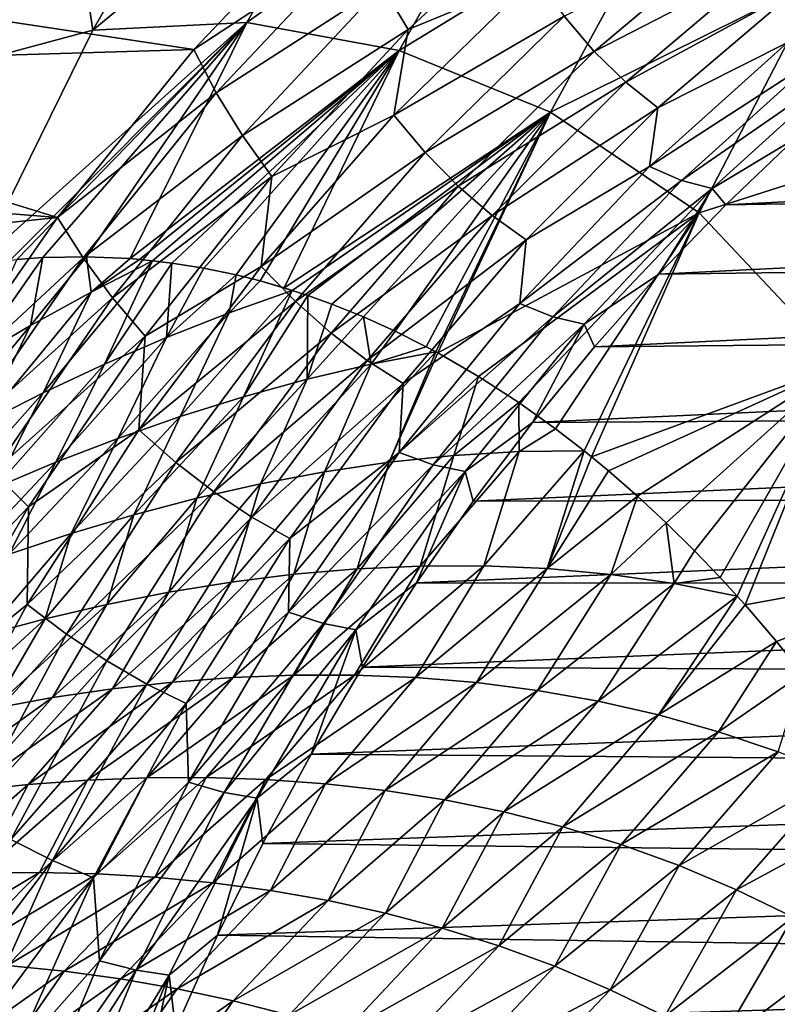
# Model space of a CAD drawing. Header units: metres. Extents: x -13 to 104, y -17 to 17.
# Tile 201 of 235: x 76.32 to 79.4, y 5.12 to 9.13. Entities that reach past the tile are written whole.
import ezdxf

# ---------------------------------------------------------------- set-up
doc = ezdxf.new("R2010")
doc.units = ezdxf.units.M
doc.layers.add('solid_508351', color=7, linetype='CONTINUOUS')

msp = doc.modelspace()

# ---------------------------------------------------------------- linework, layer by layer
at = {"layer": 'solid_508351'}
for points in [[(76.61879, 9.087406, -3.034615), (77.244736, 9.119104, -2.032312), (77.771881, 10.040623, -2.401425)], [(77.143257, 10.003488, -3.401851), (76.61879, 9.087406, -3.034615), (77.771881, 10.040623, -2.401425)], [(77.771881, 10.040623, -2.401425), (77.244736, 9.119104, -2.032312), (78.386536, 9.935801, -1.388727)], [(76.507568, 9.832513, -4.389812), (76.61879, 9.087406, -3.034615), (77.143257, 10.003488, -3.401851)], [(77.244736, 9.119104, -2.032312), (77.863319, 9.005549, -1.022366), (78.386536, 9.935801, -1.388727)], [(78.386536, 9.935801, -1.388727), (77.863319, 9.005549, -1.022366), (78.991661, 9.695615, -0.371906)], [(75.866699, 9.523757, -5.361618), (75.99205, 8.919233, -4.028843), (76.507568, 9.832513, -4.389812)], [(76.507568, 9.832513, -4.389812), (75.99205, 8.919233, -4.028843), (76.61879, 9.087406, -3.034615)], [(77.863319, 9.005549, -1.022366), (78.478859, 8.754088, -0.012842), (78.991661, 9.695615, -0.371906)], [(78.991661, 9.695615, -0.371906), (78.478859, 8.754088, -0.012842), (79.578987, 9.300768, 0.649785)], [(74.774071, 9.350338, -10.577128), (77.625374, 9.637818, -12.573635), (77.028786, 9.009308, -12.155898)], [(77.701668, 9.451229, -12.611012), (77.028786, 9.009308, -12.155898), (77.625374, 9.637818, -12.573635)], [(77.795013, 9.267838, -12.627816), (78.491852, 9.635566, -13.035544), (77.900848, 9.090953, -12.62172)], [(77.900848, 9.090953, -12.62172), (78.491852, 9.635566, -13.035544), (78.418045, 9.305167, -12.873457)], [(78.534241, 9.145325, -12.816175), (79.243462, 9.495264, -13.148383), (78.657364, 9.001328, -12.737992)], [(78.657364, 9.001328, -12.737992), (79.243462, 9.495264, -13.148383), (79.361382, 9.364919, -13.043759)], [(77.119415, 8.832857, -12.203317), (77.028786, 9.009308, -12.155898), (77.701668, 9.451229, -12.611012)], [(77.119415, 8.832857, -12.203317), (77.701668, 9.451229, -12.611012), (77.795013, 9.267838, -12.627816)], [(74.498878, 8.93397, -10.384439), (74.774071, 9.350338, -10.577128), (77.028786, 9.009308, -12.155898)], [(78.657364, 9.001328, -12.737992), (79.361382, 9.364919, -13.043759), (78.7854, 8.876002, -12.640453)], [(78.7854, 8.876002, -12.640453), (79.361382, 9.364919, -13.043759), (79.483604, 9.256345, -12.9227)], [(77.841507, 8.74262, -12.469756), (78.418045, 9.305167, -12.873457), (78.534241, 9.145325, -12.816175)], [(77.900848, 9.090953, -12.62172), (78.418045, 9.305167, -12.873457), (77.841507, 8.74262, -12.469756)], [(78.478859, 8.754088, -0.012842), (79.084099, 8.344253, 0.996309), (79.578987, 9.300768, 0.649785)], [(79.578987, 9.300768, 0.649785), (79.084099, 8.344253, 0.996309), (80.115334, 8.674213, 1.694583)], [(77.119415, 8.832857, -12.203317), (77.795013, 9.267838, -12.627816), (77.226685, 8.659562, -12.229868)], [(77.226685, 8.659562, -12.229868), (77.795013, 9.267838, -12.627816), (77.900848, 9.090953, -12.62172)], [(78.7854, 8.876002, -12.640453), (79.483604, 9.256345, -12.9227), (78.916039, 8.77163, -12.525284)], [(78.916039, 8.77163, -12.525284), (79.483604, 9.256345, -12.9227), (79.442841, 9.037935, -12.671765)], [(77.841507, 8.74262, -12.469756), (78.534241, 9.145325, -12.816175), (77.970039, 8.590564, -12.421116)], [(77.970039, 8.590564, -12.421116), (78.534241, 9.145325, -12.816175), (78.657364, 9.001328, -12.737992)], [(76.147697, 8.135075, -2.705195), (76.281319, 8.15199, -2.48926), (77.244736, 9.119104, -2.032312)], [(76.61879, 9.087406, -3.034615), (76.147697, 8.135075, -2.705195), (77.244736, 9.119104, -2.032312)], [(76.281319, 8.15199, -2.48926), (76.308754, 8.15465, -2.444945), (77.244736, 9.119104, -2.032312)], [(76.308754, 8.15465, -2.444945), (76.415298, 8.162369, -2.272856), (77.244736, 9.119104, -2.032312)], [(76.415298, 8.162369, -2.272856), (76.592651, 8.166071, -1.986584), (77.244736, 9.119104, -2.032312)], [(76.592651, 8.166071, -1.986584), (76.770287, 8.158337, -1.700074), (77.244736, 9.119104, -2.032312)], [(77.244736, 9.119104, -2.032312), (76.770287, 8.158337, -1.700074), (77.863319, 9.005549, -1.022366)], [(75.99205, 8.919233, -4.028843), (76.147697, 8.135075, -2.705195), (76.61879, 9.087406, -3.034615)], [(77.226685, 8.659562, -12.229868), (77.900848, 9.090953, -12.62172), (77.345924, 8.492444, -12.233157)], [(77.345924, 8.492444, -12.233157), (77.900848, 9.090953, -12.62172), (77.841507, 8.74262, -12.469756)], [(78.881638, 8.532652, -12.278804), (79.442841, 9.037935, -12.671765), (79.567917, 8.978729, -12.525191)], [(78.916039, 8.77163, -12.525284), (79.442841, 9.037935, -12.671765), (78.881638, 8.532652, -12.278804)], [(74.498878, 8.93397, -10.384439), (77.028786, 9.009308, -12.155898), (76.474159, 8.325903, -11.767547)], [(77.119415, 8.832857, -12.203317), (76.474159, 8.325903, -11.767547), (77.028786, 9.009308, -12.155898)], [(76.770287, 8.158337, -1.700074), (76.808327, 8.155193, -1.638752), (77.863319, 9.005549, -1.022366)], [(76.808327, 8.155193, -1.638752), (76.861191, 8.149953, -1.553557), (77.863319, 9.005549, -1.022366)], [(76.861191, 8.149953, -1.553557), (76.939339, 8.140346, -1.427646), (77.863319, 9.005549, -1.022366)], [(76.939339, 8.140346, -1.427646), (77.070122, 8.11929, -1.217044), (77.863319, 9.005549, -1.022366)], [(77.070122, 8.11929, -1.217044), (77.200745, 8.092026, -1.006858), (77.863319, 9.005549, -1.022366)], [(77.200745, 8.092026, -1.006858), (77.298294, 8.067569, -0.849999), (77.863319, 9.005549, -1.022366)], [(77.298294, 8.067569, -0.849999), (77.395554, 8.03966, -0.693689), (77.863319, 9.005549, -1.022366)], [(77.863319, 9.005549, -1.022366), (77.395554, 8.03966, -0.693689), (78.478859, 8.754088, -0.012842)], [(77.970039, 8.590564, -12.421116), (78.657364, 9.001328, -12.737992), (78.104271, 8.453595, -12.350713)], [(78.104271, 8.453595, -12.350713), (78.657364, 9.001328, -12.737992), (78.7854, 8.876002, -12.640453)], [(78.881638, 8.532652, -12.278804), (79.567917, 8.978729, -12.525191), (79.01136, 8.475962, -12.135488)], [(79.01136, 8.475962, -12.135488), (79.567917, 8.978729, -12.525191), (79.690079, 8.945752, -12.369004)], [(74.236465, 8.505653, -10.200698), (74.498878, 8.93397, -10.384439), (76.474159, 8.325903, -11.767547)], [(79.01136, 8.475962, -12.135488), (79.690079, 8.945752, -12.369004), (79.136101, 8.444395, -11.981107)], [(79.136101, 8.444395, -11.981107), (79.690079, 8.945752, -12.369004), (79.472374, 8.646464, -11.97185)], [(78.104271, 8.453595, -12.350713), (78.7854, 8.876002, -12.640453), (78.241959, 8.334409, -12.259933)], [(78.241959, 8.334409, -12.259933), (78.7854, 8.876002, -12.640453), (78.916039, 8.77163, -12.525284)], [(76.578247, 8.16117, -11.824388), (76.474159, 8.325903, -11.767547), (77.119415, 8.832857, -12.203317)], [(76.578247, 8.16117, -11.824388), (77.119415, 8.832857, -12.203317), (77.226685, 8.659562, -12.229868)], [(79.191872, 8.377524, -11.775442), (87.547386, 8.806411, 0.685583), (87.261009, 8.510271, 0.886108)], [(79.191872, 8.377524, -11.775442), (79.472374, 8.646464, -11.97185), (87.547386, 8.806411, 0.685583)], [(77.302597, 8.126967, -12.09241), (77.841507, 8.74262, -12.469756), (77.970039, 8.590564, -12.421116)], [(77.345924, 8.492444, -12.233157), (77.841507, 8.74262, -12.469756), (77.302597, 8.126967, -12.09241)], [(77.395554, 8.03966, -0.693689), (77.428894, 8.029284, -0.640128), (78.478859, 8.754088, -0.012842)], [(77.428894, 8.029284, -0.640128), (77.492996, 8.008172, -0.537194), (78.478859, 8.754088, -0.012842)], [(77.492996, 8.008172, -0.537194), (77.590195, 7.973219, -0.381208), (78.478859, 8.754088, -0.012842)], [(77.590195, 7.973219, -0.381208), (77.718971, 7.921382, -0.174726), (78.478859, 8.754088, -0.012842)], [(77.718971, 7.921382, -0.174726), (77.846954, 7.863508, 0.030296), (78.478859, 8.754088, -0.012842)], [(77.846954, 7.863508, 0.030296), (77.974297, 7.799612, 0.234024), (78.478859, 8.754088, -0.012842)], [(77.974297, 7.799612, 0.234024), (78.012589, 7.779144, 0.295238), (78.478859, 8.754088, -0.012842)], [(78.012589, 7.779144, 0.295238), (78.021118, 7.774506, 0.308869), (78.478859, 8.754088, -0.012842)], [(78.478859, 8.754088, -0.012842), (78.021118, 7.774506, 0.308869), (79.084099, 8.344253, 0.996309)], [(78.241959, 8.334409, -12.259933), (78.916039, 8.77163, -12.525284), (78.380615, 8.235167, -12.150379)], [(78.380615, 8.235167, -12.150379), (78.916039, 8.77163, -12.525284), (78.881638, 8.532652, -12.278804)], [(76.578247, 8.16117, -11.824388), (77.226685, 8.659562, -12.229868), (76.698563, 7.999486, -11.860075)], [(76.698563, 7.999486, -11.860075), (77.226685, 8.659562, -12.229868), (77.345924, 8.492444, -12.233157)], [(79.084099, 8.344253, 0.996309), (79.664131, 7.727046, 2.010518), (80.115334, 8.674213, 1.694583)], [(79.136101, 8.444395, -11.981107), (79.472374, 8.646464, -11.97185), (79.191872, 8.377524, -11.775442)], [(77.302597, 8.126967, -12.09241), (77.970039, 8.590564, -12.421116), (77.44278, 7.984058, -12.051924)], [(77.44278, 7.984058, -12.051924), (77.970039, 8.590564, -12.421116), (78.104271, 8.453595, -12.350713)], [(73.986923, 8.065495, -10.025966), (74.236465, 8.505653, -10.200698), (76.474159, 8.325903, -11.767547)], [(78.354362, 7.975557, -11.909601), (78.881638, 8.532652, -12.278804), (79.01136, 8.475962, -12.135488)], [(78.380615, 8.235167, -12.150379), (78.881638, 8.532652, -12.278804), (78.354362, 7.975557, -11.909601)], [(78.920464, 8.095032, -11.585396), (87.261009, 8.510271, 0.886108), (86.98465, 8.200262, 1.079615)], [(78.920464, 8.095032, -11.585396), (79.191872, 8.377524, -11.775442), (87.261009, 8.510271, 0.886108)], [(76.698563, 7.999486, -11.860075), (77.345924, 8.492444, -12.233157), (76.83036, 7.843587, -11.872158)], [(76.83036, 7.843587, -11.872158), (77.345924, 8.492444, -12.233157), (77.302597, 8.126967, -12.09241)], [(77.44278, 7.984058, -12.051924), (78.104271, 8.453595, -12.350713), (77.587494, 7.85534, -11.98886)], [(77.587494, 7.85534, -11.98886), (78.104271, 8.453595, -12.350713), (78.241959, 8.334409, -12.259933)], [(78.354362, 7.975557, -11.909601), (79.01136, 8.475962, -12.135488), (78.48851, 7.921901, -11.769379)], [(78.48851, 7.921901, -11.769379), (79.01136, 8.475962, -12.135488), (79.136101, 8.444395, -11.981107)], [(78.48851, 7.921901, -11.769379), (79.136101, 8.444395, -11.981107), (78.615692, 7.892033, -11.616714)], [(78.615692, 7.892033, -11.616714), (79.136101, 8.444395, -11.981107), (78.920464, 8.095032, -11.585396)], [(79.136101, 8.444395, -11.981107), (79.191872, 8.377524, -11.775442), (78.920464, 8.095032, -11.585396)], [(77.587494, 7.85534, -11.98886), (78.241959, 8.334409, -12.259933), (77.734283, 7.743352, -11.904453)], [(77.734283, 7.743352, -11.904453), (78.241959, 8.334409, -12.259933), (78.380615, 8.235167, -12.150379)], [(78.021118, 7.774506, 0.308869), (78.186546, 7.678673, 0.573053), (79.084099, 8.344253, 0.996309)], [(78.186546, 7.678673, 0.573053), (78.350159, 7.572804, 0.833856), (79.084099, 8.344253, 0.996309)], [(78.350159, 7.572804, 0.833856), (78.499397, 7.466307, 1.071315), (79.084099, 8.344253, 0.996309)], [(78.499397, 7.466307, 1.071315), (78.615837, 7.376353, 1.256319), (79.084099, 8.344253, 0.996309)], [(78.615837, 7.376353, 1.256319), (78.646439, 7.351707, 1.304883), (79.084099, 8.344253, 0.996309)], [(79.084099, 8.344253, 0.996309), (78.646439, 7.351707, 1.304883), (79.664131, 7.727046, 2.010518)], [(73.986923, 8.065495, -10.025966), (76.474159, 8.325903, -11.767547), (75.96489, 7.591767, -11.410951)], [(76.578247, 8.16117, -11.824388), (75.96489, 7.591767, -11.410951), (76.474159, 8.325903, -11.767547)], [(77.734283, 7.743352, -11.904453), (78.380615, 8.235167, -12.150379), (77.880508, 7.650116, -11.800197)], [(77.880508, 7.650116, -11.800197), (78.380615, 8.235167, -12.150379), (78.354362, 7.975557, -11.909601)], [(78.658569, 7.799444, -11.40202), (86.98465, 8.200262, 1.079615), (86.718773, 7.876889, 1.265787)], [(78.658569, 7.799444, -11.40202), (78.920464, 8.095032, -11.585396), (86.98465, 8.200262, 1.079615)], [(76.081429, 7.440222, -11.47651), (75.96489, 7.591767, -11.410951), (76.578247, 8.16117, -11.824388)], [(76.081429, 7.440222, -11.47651), (76.578247, 8.16117, -11.824388), (76.698563, 7.999486, -11.860075)], [(76.121384, 7.743618, -2.27919), (76.415298, 8.162369, -2.272856), (76.308754, 8.15465, -2.444945)], [(76.364563, 7.886077, -2.044569), (76.415298, 8.162369, -2.272856), (76.121384, 7.743618, -2.27919)], [(76.364563, 7.886077, -2.044569), (76.592651, 8.166071, -1.986584), (76.415298, 8.162369, -2.272856)], [(76.611229, 8.021712, -1.802731), (76.592651, 8.166071, -1.986584), (76.364563, 7.886077, -2.044569)], [(76.66555, 7.728397, -1.395535), (76.861191, 8.149953, -1.553557), (76.416664, 7.611856, -1.633791)], [(76.611229, 8.021712, -1.802731), (76.416664, 7.611856, -1.633791), (76.861191, 8.149953, -1.553557)], [(76.611229, 8.021712, -1.802731), (76.770287, 8.158337, -1.700074), (76.592651, 8.166071, -1.986584)], [(76.611229, 8.021712, -1.802731), (76.808327, 8.155193, -1.638752), (76.770287, 8.158337, -1.700074)], [(76.611229, 8.021712, -1.802731), (76.861191, 8.149953, -1.553557), (76.808327, 8.155193, -1.638752)], [(76.66555, 7.728397, -1.395535), (76.939339, 8.140346, -1.427646), (76.861191, 8.149953, -1.553557)], [(76.91748, 7.837348, -1.150502), (76.939339, 8.140346, -1.427646), (76.66555, 7.728397, -1.395535)], [(76.91748, 7.837348, -1.150502), (77.070122, 8.11929, -1.217044), (76.939339, 8.140346, -1.427646)], [(76.804604, 7.461951, -11.743711), (77.302597, 8.126967, -12.09241), (77.44278, 7.984058, -12.051924)], [(76.83036, 7.843587, -11.872158), (77.302597, 8.126967, -12.09241), (76.804604, 7.461951, -11.743711)], [(76.91748, 7.837348, -1.150502), (77.200745, 8.092026, -1.006858), (77.070122, 8.11929, -1.217044)], [(78.615692, 7.892033, -11.616714), (78.920464, 8.095032, -11.585396), (78.658569, 7.799444, -11.40202)], [(77.172302, 7.938191, -0.898628), (77.200745, 8.092026, -1.006858), (76.91748, 7.837348, -1.150502)], [(77.172302, 7.938191, -0.898628), (77.298294, 8.067569, -0.849999), (77.200745, 8.092026, -1.006858)], [(77.172302, 7.938191, -0.898628), (77.428894, 8.029284, -0.640128), (77.298294, 8.067569, -0.849999)], [(77.298294, 8.067569, -0.849999), (77.428894, 8.029284, -0.640128), (77.395554, 8.03966, -0.693689)], [(76.611229, 8.021712, -1.802731), (76.170998, 7.488208, -1.865363), (76.416664, 7.611856, -1.633791)], [(76.611229, 8.021712, -1.802731), (76.364563, 7.886077, -2.044569), (76.170998, 7.488208, -1.865363)], [(77.230545, 7.596387, -0.485973), (77.428894, 8.029284, -0.640128), (76.973892, 7.516035, -0.733898)], [(77.172302, 7.938191, -0.898628), (76.973892, 7.516035, -0.733898), (77.428894, 8.029284, -0.640128)], [(77.230545, 7.596387, -0.485973), (77.492996, 8.008172, -0.537194), (77.428894, 8.029284, -0.640128)], [(76.081429, 7.440222, -11.47651), (76.698563, 7.999486, -11.860075), (76.213814, 7.291557, -11.520648)], [(76.213814, 7.291557, -11.520648), (76.698563, 7.999486, -11.860075), (76.83036, 7.843587, -11.872158)], [(76.804604, 7.461951, -11.743711), (77.44278, 7.984058, -12.051924), (76.955635, 7.329462, -11.710822)], [(76.955635, 7.329462, -11.710822), (77.44278, 7.984058, -12.051924), (77.587494, 7.85534, -11.98886)], [(77.489441, 7.667521, -0.231762), (77.492996, 8.008172, -0.537194), (77.230545, 7.596387, -0.485973)], [(77.489441, 7.667521, -0.231762), (77.590195, 7.973219, -0.381208), (77.492996, 8.008172, -0.537194)], [(77.489441, 7.667521, -0.231762), (77.718971, 7.921382, -0.174726), (77.590195, 7.973219, -0.381208)], [(77.86422, 7.370033, -11.566401), (78.354362, 7.975557, -11.909601), (78.48851, 7.921901, -11.769379)], [(77.880508, 7.650116, -11.800197), (78.354362, 7.975557, -11.909601), (77.86422, 7.370033, -11.566401)], [(77.172302, 7.938191, -0.898628), (76.719727, 7.427092, -0.975528), (76.973892, 7.516035, -0.733898)], [(77.172302, 7.938191, -0.898628), (76.91748, 7.837348, -1.150502), (76.719727, 7.427092, -0.975528)], [(77.750328, 7.72884, 0.028671), (77.718971, 7.921382, -0.174726), (77.489441, 7.667521, -0.231762)], [(77.750328, 7.72884, 0.028671), (77.846954, 7.863508, 0.030296), (77.718971, 7.921382, -0.174726)], [(77.86422, 7.370033, -11.566401), (78.48851, 7.921901, -11.769379), (78.00251, 7.319901, -11.429082)], [(78.00251, 7.319901, -11.429082), (78.48851, 7.921901, -11.769379), (78.615692, 7.892033, -11.616714)], [(78.00251, 7.319901, -11.429082), (78.615692, 7.892033, -11.616714), (78.131996, 7.292001, -11.278025)], [(78.131996, 7.292001, -11.278025), (78.615692, 7.892033, -11.616714), (78.406631, 7.491239, -11.225609)], [(78.615692, 7.892033, -11.616714), (78.658569, 7.799444, -11.40202), (78.406631, 7.491239, -11.225609)], [(76.364563, 7.886077, -2.044569), (75.928703, 7.357896, -2.090352), (76.170998, 7.488208, -1.865363)], [(76.364563, 7.886077, -2.044569), (76.121384, 7.743618, -2.27919), (75.928703, 7.357896, -2.090352)], [(76.955635, 7.329462, -11.710822), (77.587494, 7.85534, -11.98886), (77.110115, 7.21014, -11.654596)], [(77.110115, 7.21014, -11.654596), (77.587494, 7.85534, -11.98886), (77.734283, 7.743352, -11.904453)], [(77.750328, 7.72884, 0.028671), (77.974297, 7.799612, 0.234024), (77.846954, 7.863508, 0.030296)], [(78.406631, 7.491239, -11.225609), (86.718773, 7.876889, 1.265787), (86.463799, 7.540679, 1.444321)], [(78.406631, 7.491239, -11.225609), (78.658569, 7.799444, -11.40202), (86.718773, 7.876889, 1.265787)], [(76.213814, 7.291557, -11.520648), (76.83036, 7.843587, -11.872158), (76.357224, 7.148229, -11.540865)], [(76.357224, 7.148229, -11.540865), (76.83036, 7.843587, -11.872158), (76.804604, 7.461951, -11.743711)], [(76.91748, 7.837348, -1.150502), (76.468277, 7.330178, -1.210926), (76.719727, 7.427092, -0.975528)], [(76.91748, 7.837348, -1.150502), (76.66555, 7.728397, -1.395535), (76.468277, 7.330178, -1.210926)], [(77.823021, 7.329743, 0.456592), (78.012589, 7.779144, 0.295238), (77.56073, 7.291251, 0.200472)], [(77.750328, 7.72884, 0.028671), (77.56073, 7.291251, 0.200472), (78.012589, 7.779144, 0.295238)], [(77.750328, 7.72884, 0.028671), (78.012589, 7.779144, 0.295238), (77.974297, 7.799612, 0.234024)], [(77.823021, 7.329743, 0.456592), (78.021118, 7.774506, 0.308869), (78.012589, 7.779144, 0.295238)], [(77.823021, 7.329743, 0.456592), (78.186546, 7.678673, 0.573053), (78.021118, 7.774506, 0.308869)], [(77.110115, 7.21014, -11.654596), (77.734283, 7.743352, -11.904453), (77.265388, 7.106339, -11.576128)], [(77.265388, 7.106339, -11.576128), (77.734283, 7.743352, -11.904453), (77.880508, 7.650116, -11.800197)], [(76.66555, 7.728397, -1.395535), (76.219742, 7.225797, -1.440152), (76.468277, 7.330178, -1.210926)], [(76.66555, 7.728397, -1.395535), (76.416664, 7.611856, -1.633791), (76.219742, 7.225797, -1.440152)], [(77.750328, 7.72884, 0.028671), (77.300018, 7.242496, -0.050139), (77.56073, 7.291251, 0.200472)], [(77.750328, 7.72884, 0.028671), (77.489441, 7.667521, -0.231762), (77.300018, 7.242496, -0.050139)], [(78.646439, 7.351707, 1.304883), (78.714676, 7.295205, 1.413111), (79.664131, 7.727046, 2.010518)], [(78.714676, 7.295205, 1.413111), (78.833214, 7.191873, 1.600862), (79.664131, 7.727046, 2.010518)], [(78.833214, 7.191873, 1.600862), (78.949898, 7.083457, 1.785399), (79.664131, 7.727046, 2.010518)], [(78.949898, 7.083457, 1.785399), (79.064888, 6.969904, 1.966962), (79.664131, 7.727046, 2.010518)], [(79.064888, 6.969904, 1.966962), (79.168633, 6.861552, 2.130461), (79.664131, 7.727046, 2.010518)], [(79.168633, 6.861552, 2.130461), (79.238327, 6.78547, 2.240144), (79.664131, 7.727046, 2.010518)], [(79.238327, 6.78547, 2.240144), (79.270538, 6.749373, 2.290805), (79.664131, 7.727046, 2.010518)], [(79.664131, 7.727046, 2.010518), (79.270538, 6.749373, 2.290805), (80.245308, 6.92717, 3.006376)], [(77.489441, 7.667521, -0.231762), (77.041107, 7.184032, -0.295124), (77.300018, 7.242496, -0.050139)], [(77.489441, 7.667521, -0.231762), (77.230545, 7.596387, -0.485973), (77.041107, 7.184032, -0.295124)], [(78.086624, 7.357371, 0.718076), (78.186546, 7.678673, 0.573053), (77.823021, 7.329743, 0.456592)], [(78.086624, 7.357371, 0.718076), (78.350159, 7.572804, 0.833856), (78.186546, 7.678673, 0.573053)], [(76.416664, 7.611856, -1.633791), (75.974289, 7.114397, -1.663289), (76.219742, 7.225797, -1.440152)], [(76.416664, 7.611856, -1.633791), (76.170998, 7.488208, -1.865363), (75.974289, 7.114397, -1.663289)], [(77.265388, 7.106339, -11.576128), (77.880508, 7.650116, -11.800197), (77.418655, 7.019933, -11.476804)], [(77.418655, 7.019933, -11.476804), (77.880508, 7.650116, -11.800197), (77.86422, 7.370033, -11.566401)], [(77.230545, 7.596387, -0.485973), (76.784218, 7.116403, -0.534402), (77.041107, 7.184032, -0.295124)], [(77.230545, 7.596387, -0.485973), (76.973892, 7.516035, -0.733898), (76.784218, 7.116403, -0.534402)], [(78.351273, 7.373507, 0.984742), (78.350159, 7.572804, 0.833856), (78.086624, 7.357371, 0.718076)], [(78.351273, 7.373507, 0.984742), (78.499397, 7.466307, 1.071315), (78.350159, 7.572804, 0.833856)], [(78.165047, 7.170915, -11.05645), (86.463799, 7.540679, 1.444321), (86.220146, 7.192179, 1.614926)], [(78.165047, 7.170915, -11.05645), (78.406631, 7.491239, -11.225609), (86.463799, 7.540679, 1.444321)], [(76.973892, 7.516035, -0.733898), (76.529617, 7.040189, -0.76795), (76.784218, 7.116403, -0.534402)], [(76.973892, 7.516035, -0.733898), (76.719727, 7.427092, -0.975528), (76.529617, 7.040189, -0.76795)], [(76.350548, 6.751609, -11.425776), (76.804604, 7.461951, -11.743711), (76.955635, 7.329462, -11.710822)], [(76.357224, 7.148229, -11.540865), (76.804604, 7.461951, -11.743711), (76.350548, 6.751609, -11.425776)], [(78.131996, 7.292001, -11.278025), (78.406631, 7.491239, -11.225609), (78.165047, 7.170915, -11.05645)], [(78.351273, 7.373507, 0.984742), (78.615837, 7.376353, 1.256319), (78.499397, 7.466307, 1.071315)], [(76.719727, 7.427092, -0.975528), (76.277557, 6.955984, -0.995821), (76.529617, 7.040189, -0.76795)], [(76.719727, 7.427092, -0.975528), (76.468277, 7.330178, -1.210926), (76.277557, 6.955984, -0.995821)], [(78.351273, 7.373507, 0.984742), (77.949875, 6.907792, 0.947683), (78.207809, 6.908222, 1.198679)], [(78.351273, 7.373507, 0.984742), (78.086624, 7.357371, 0.718076), (77.949875, 6.907792, 0.947683)], [(78.466072, 6.897016, 1.453716), (78.615837, 7.376353, 1.256319), (78.207809, 6.908222, 1.198679)], [(78.351273, 7.373507, 0.984742), (78.207809, 6.908222, 1.198679), (78.615837, 7.376353, 1.256319)], [(78.466072, 6.897016, 1.453716), (78.646439, 7.351707, 1.304883), (78.615837, 7.376353, 1.256319)], [(77.414185, 6.719757, -11.251287), (77.86422, 7.370033, -11.566401), (78.00251, 7.319901, -11.429082)], [(77.418655, 7.019933, -11.476804), (77.86422, 7.370033, -11.566401), (77.414185, 6.719757, -11.251287)], [(78.086624, 7.357371, 0.718076), (77.692574, 6.896327, 0.700964), (77.949875, 6.907792, 0.947683)], [(78.086624, 7.357371, 0.718076), (77.823021, 7.329743, 0.456592), (77.692574, 6.896327, 0.700964)], [(78.466072, 6.897016, 1.453716), (78.714676, 7.295205, 1.413111), (78.646439, 7.351707, 1.304883)], [(75.77533, 6.540009, -11.213619), (76.213814, 7.291557, -11.520648), (76.357224, 7.148229, -11.540865)], [(76.468277, 7.330178, -1.210926), (76.028259, 6.864307, -1.218089), (76.277557, 6.955984, -0.995821)], [(76.468277, 7.330178, -1.210926), (76.219742, 7.225797, -1.440152), (76.028259, 6.864307, -1.218089)], [(76.350548, 6.751609, -11.425776), (76.955635, 7.329462, -11.710822), (76.511543, 6.630717, -11.399865)], [(76.511543, 6.630717, -11.399865), (76.955635, 7.329462, -11.710822), (77.110115, 7.21014, -11.654596)], [(77.56073, 7.291251, 0.200472), (77.180969, 6.842565, 0.221093), (77.43618, 6.874401, 0.458715)], [(77.56073, 7.291251, 0.200472), (77.300018, 7.242496, -0.050139), (77.180969, 6.842565, 0.221093)], [(77.414185, 6.719757, -11.251287), (78.00251, 7.319901, -11.429082), (77.55632, 6.673604, -11.116654)], [(77.823021, 7.329743, 0.456592), (77.43618, 6.874401, 0.458715), (77.692574, 6.896327, 0.700964)], [(77.823021, 7.329743, 0.456592), (77.56073, 7.291251, 0.200472), (77.43618, 6.874401, 0.458715)], [(77.55632, 6.673604, -11.116654), (78.00251, 7.319901, -11.429082), (78.131996, 7.292001, -11.278025)], [(77.55632, 6.673604, -11.116654), (78.131996, 7.292001, -11.278025), (77.687935, 6.647924, -10.967087)], [(77.687935, 6.647924, -10.967087), (78.131996, 7.292001, -11.278025), (77.934212, 6.838991, -10.894815)], [(78.131996, 7.292001, -11.278025), (78.165047, 7.170915, -11.05645), (77.934212, 6.838991, -10.894815)], [(78.466072, 6.897016, 1.453716), (78.833214, 7.191873, 1.600862), (78.714676, 7.295205, 1.413111)], [(77.300018, 7.242496, -0.050139), (76.927193, 6.801346, -0.011782), (77.180969, 6.842565, 0.221093)], [(77.300018, 7.242496, -0.050139), (77.041107, 7.184032, -0.295124), (76.927193, 6.801346, -0.011782)], [(76.511543, 6.630717, -11.399865), (77.110115, 7.21014, -11.654596), (76.674988, 6.521848, -11.34992)], [(76.674988, 6.521848, -11.34992), (77.110115, 7.21014, -11.654596), (77.265388, 7.106339, -11.576128)], [(77.041107, 7.184032, -0.295124), (76.675064, 6.751225, -0.239805), (76.927193, 6.801346, -0.011782)], [(77.041107, 7.184032, -0.295124), (76.784218, 7.116403, -0.534402), (76.675064, 6.751225, -0.239805)], [(77.934212, 6.838991, -10.894815), (86.220146, 7.192179, 1.614926), (85.98822, 6.831959, 1.777324)], [(77.934212, 6.838991, -10.894815), (78.165047, 7.170915, -11.05645), (86.220146, 7.192179, 1.614926)], [(78.724319, 6.873548, 1.712514), (78.833214, 7.191873, 1.600862), (78.466072, 6.897016, 1.453716)], [(78.724319, 6.873548, 1.712514), (78.949898, 7.083457, 1.785399), (78.833214, 7.191873, 1.600862)], [(75.77533, 6.540009, -11.213619), (76.357224, 7.148229, -11.540865), (75.929314, 6.410491, -11.24124)], [(75.929314, 6.410491, -11.24124), (76.357224, 7.148229, -11.540865), (76.350548, 6.751609, -11.425776)], [(76.784218, 7.116403, -0.534402), (76.42482, 6.692682, -0.462915), (76.675064, 6.751225, -0.239805)], [(76.784218, 7.116403, -0.534402), (76.529617, 7.040189, -0.76795), (76.42482, 6.692682, -0.462915)], [(76.674988, 6.521848, -11.34992), (77.265388, 7.106339, -11.576128), (76.838051, 6.427152, -11.276903)], [(76.838051, 6.427152, -11.276903), (77.265388, 7.106339, -11.576128), (77.418655, 7.019933, -11.476804)], [(78.982208, 6.837168, 1.97474), (78.949898, 7.083457, 1.785399), (78.724319, 6.873548, 1.712514)], [(78.982208, 6.837168, 1.97474), (79.064888, 6.969904, 1.966962), (78.949898, 7.083457, 1.785399)], [(76.529617, 7.040189, -0.76795), (76.176704, 6.626227, -0.68111), (76.42482, 6.692682, -0.462915)], [(76.529617, 7.040189, -0.76795), (76.277557, 6.955984, -0.995821), (76.176704, 6.626227, -0.68111)], [(76.838051, 6.427152, -11.276903), (77.418655, 7.019933, -11.476804), (76.997787, 6.348334, -11.182109)], [(76.997787, 6.348334, -11.182109), (77.418655, 7.019933, -11.476804), (77.414185, 6.719757, -11.251287)], [(78.982208, 6.837168, 1.97474), (79.168633, 6.861552, 2.130461), (79.064888, 6.969904, 1.966962)], [(77.692574, 6.896327, 0.700964), (77.188393, 6.454318, 0.62394), (77.435226, 6.464023, 0.848363)], [(77.692574, 6.896327, 0.700964), (77.43618, 6.874401, 0.458715), (77.188393, 6.454318, 0.62394)], [(77.949875, 6.907792, 0.947683), (77.435226, 6.464023, 0.848363), (77.682678, 6.464116, 1.076371)], [(77.949875, 6.907792, 0.947683), (77.692574, 6.896327, 0.700964), (77.435226, 6.464023, 0.848363)], [(78.207809, 6.908222, 1.198679), (77.682678, 6.464116, 1.076371), (77.930443, 6.454095, 1.307783)], [(78.207809, 6.908222, 1.198679), (77.949875, 6.907792, 0.947683), (77.682678, 6.464116, 1.076371)], [(78.466072, 6.897016, 1.453716), (78.207809, 6.908222, 1.198679), (77.930443, 6.454095, 1.307783)], [(78.466072, 6.897016, 1.453716), (77.930443, 6.454095, 1.307783), (78.178238, 6.433442, 1.54238)], [(78.724319, 6.873548, 1.712514), (78.466072, 6.897016, 1.453716), (78.178238, 6.433442, 1.54238)], [(79.270538, 6.749373, 2.290805), (79.397919, 6.600644, 2.490937), (80.245308, 6.92717, 3.006376)], [(79.397919, 6.600644, 2.490937), (79.504639, 6.468565, 2.658231), (80.245308, 6.92717, 3.006376)], [(77.43618, 6.874401, 0.458715), (76.942413, 6.435473, 0.403252), (77.188393, 6.454318, 0.62394)], [(77.43618, 6.874401, 0.458715), (77.180969, 6.842565, 0.221093), (76.942413, 6.435473, 0.403252)], [(78.724319, 6.873548, 1.712514), (78.178238, 6.433442, 1.54238), (78.425735, 6.401615, 1.779904)], [(78.982208, 6.837168, 1.97474), (78.724319, 6.873548, 1.712514), (78.425735, 6.401615, 1.779904)], [(78.982208, 6.837168, 1.97474), (79.238327, 6.78547, 2.240144), (79.168633, 6.861552, 2.130461)], [(77.180969, 6.842565, 0.221093), (76.69754, 6.407946, 0.186414), (76.942413, 6.435473, 0.403252)], [(77.180969, 6.842565, 0.221093), (76.927193, 6.801346, -0.011782), (76.69754, 6.407946, 0.186414)], [(77.687935, 6.647924, -10.967087), (77.934212, 6.838991, -10.894815), (77.714493, 6.496004, -10.740968)], [(77.714493, 6.496004, -10.740968), (77.934212, 6.838991, -10.894815), (85.98822, 6.831959, 1.777324)], [(77.714493, 6.496004, -10.740968), (85.98822, 6.831959, 1.777324), (85.768394, 6.460604, 1.93125)], [(78.982208, 6.837168, 1.97474), (78.425735, 6.401615, 1.779904), (78.672577, 6.358051, 2.02005)], [(78.982208, 6.837168, 1.97474), (78.672577, 6.358051, 2.02005), (79.238327, 6.78547, 2.240144)], [(76.927193, 6.801346, -0.011782), (76.45401, 6.372163, -0.026478), (76.69754, 6.407946, 0.186414)], [(76.927193, 6.801346, -0.011782), (76.675064, 6.751225, -0.239805), (76.45401, 6.372163, -0.026478)], [(78.918381, 6.302177, 2.262459), (79.238327, 6.78547, 2.240144), (78.672577, 6.358051, 2.02005)], [(78.918381, 6.302177, 2.262459), (79.270538, 6.749373, 2.290805), (79.238327, 6.78547, 2.240144)], [(75.929314, 6.410491, -11.24124), (76.350548, 6.751609, -11.425776), (75.943184, 6.000257, -11.140537)], [(75.943184, 6.000257, -11.140537), (76.350548, 6.751609, -11.425776), (76.511543, 6.630717, -11.399865)], [(76.675064, 6.751225, -0.239805), (76.212021, 6.328516, -0.235346), (76.45401, 6.372163, -0.026478)], [(76.675064, 6.751225, -0.239805), (76.42482, 6.692682, -0.462915), (76.212021, 6.328516, -0.235346)], [(78.918381, 6.302177, 2.262459), (79.397919, 6.600644, 2.490937), (79.270538, 6.749373, 2.290805)], [(76.42482, 6.692682, -0.462915), (75.971809, 6.27742, -0.440165), (76.212021, 6.328516, -0.235346)], [(76.42482, 6.692682, -0.462915), (76.176704, 6.626227, -0.68111), (75.971809, 6.27742, -0.440165)], [(76.997787, 6.348334, -11.182109), (77.414185, 6.719757, -11.251287), (77.007004, 6.028677, -10.96617)], [(77.007004, 6.028677, -10.96617), (77.414185, 6.719757, -11.251287), (77.55632, 6.673604, -11.116654)], [(77.007004, 6.028677, -10.96617), (77.55632, 6.673604, -11.116654), (77.152634, 5.986922, -10.833988)], [(77.152634, 5.986922, -10.833988), (77.55632, 6.673604, -11.116654), (77.687935, 6.647924, -10.967087)], [(75.943184, 6.000257, -11.140537), (76.511543, 6.630717, -11.399865), (76.113182, 5.892034, -11.120926)], [(76.113182, 5.892034, -11.120926), (76.511543, 6.630717, -11.399865), (76.674988, 6.521848, -11.34992)], [(77.152634, 5.986922, -10.833988), (77.687935, 6.647924, -10.967087), (77.286179, 5.963694, -10.685778)], [(77.286179, 5.963694, -10.685778), (77.687935, 6.647924, -10.967087), (77.506248, 6.142508, -10.595156)], [(77.687935, 6.647924, -10.967087), (77.714493, 6.496004, -10.740968), (77.506248, 6.142508, -10.595156)], [(79.162735, 6.233405, 2.506717), (79.397919, 6.600644, 2.490937), (78.918381, 6.302177, 2.262459)], [(79.162735, 6.233405, 2.506717), (79.504639, 6.468565, 2.658231), (79.397919, 6.600644, 2.490937)], [(76.113182, 5.892034, -11.120926), (76.674988, 6.521848, -11.34992), (76.284721, 5.794579, -11.076651)], [(76.284721, 5.794579, -11.076651), (76.674988, 6.521848, -11.34992), (76.838051, 6.427152, -11.276903)], [(77.506248, 6.142508, -10.595156), (77.714493, 6.496004, -10.740968), (85.768394, 6.460604, 1.93125)], [(77.188393, 6.454318, 0.62394), (76.596031, 6.037018, 0.515256), (76.837334, 6.046569, 0.723183)], [(77.188393, 6.454318, 0.62394), (76.942413, 6.435473, 0.403252), (76.596031, 6.037018, 0.515256)], [(77.435226, 6.464023, 0.848363), (76.837334, 6.046569, 0.723183), (77.0793, 6.047494, 0.934177)], [(77.435226, 6.464023, 0.848363), (77.188393, 6.454318, 0.62394), (76.837334, 6.046569, 0.723183)], [(77.682678, 6.464116, 1.076371), (77.0793, 6.047494, 0.934177), (77.321678, 6.039369, 1.148097)], [(77.682678, 6.464116, 1.076371), (77.435226, 6.464023, 0.848363), (77.0793, 6.047494, 0.934177)], [(77.930443, 6.454095, 1.307783), (77.682678, 6.464116, 1.076371), (77.321678, 6.039369, 1.148097)], [(77.930443, 6.454095, 1.307783), (77.321678, 6.039369, 1.148097), (77.564171, 6.021745, 1.364773)], [(77.506248, 6.142508, -10.595156), (85.768394, 6.460604, 1.93125), (85.56102, 6.078721, 2.076454)], [(78.178238, 6.433442, 1.54238), (77.930443, 6.454095, 1.307783), (77.564171, 6.021745, 1.364773)], [(79.405174, 6.151143, 2.752349), (79.504639, 6.468565, 2.658231), (79.162735, 6.233405, 2.506717)], [(76.284721, 5.794579, -11.076651), (76.838051, 6.427152, -11.276903), (76.454811, 5.70982, -11.008554)], [(76.942413, 6.435473, 0.403252), (76.355644, 6.019249, 0.310508), (76.596031, 6.037018, 0.515256)], [(76.942413, 6.435473, 0.403252), (76.69754, 6.407946, 0.186414), (76.355644, 6.019249, 0.310508)], [(76.454811, 5.70982, -11.008554), (76.838051, 6.427152, -11.276903), (76.997787, 6.348334, -11.182109)], [(78.178238, 6.433442, 1.54238), (77.564171, 6.021745, 1.364773), (77.80648, 5.994151, 1.583999)], [(78.425735, 6.401615, 1.779904), (78.178238, 6.433442, 1.54238), (77.80648, 5.994151, 1.583999)], [(76.45401, 6.372163, -0.026478), (75.878571, 5.960555, -0.089115), (76.116425, 5.993646, 0.109025)], [(76.45401, 6.372163, -0.026478), (76.212021, 6.328516, -0.235346), (75.878571, 5.960555, -0.089115)], [(76.69754, 6.407946, 0.186414), (76.116425, 5.993646, 0.109025), (76.355644, 6.019249, 0.310508)], [(76.69754, 6.407946, 0.186414), (76.45401, 6.372163, -0.026478), (76.116425, 5.993646, 0.109025)], [(78.425735, 6.401615, 1.779904), (77.80648, 5.994151, 1.583999), (78.048264, 5.956098, 1.805534)], [(78.672577, 6.358051, 2.02005), (78.425735, 6.401615, 1.779904), (78.048264, 5.956098, 1.805534)], [(76.454811, 5.70982, -11.008554), (76.997787, 6.348334, -11.182109), (76.620384, 5.639281, -10.917849)], [(76.620384, 5.639281, -10.917849), (76.997787, 6.348334, -11.182109), (77.007004, 6.028677, -10.96617)], [(78.672577, 6.358051, 2.02005), (78.048264, 5.956098, 1.805534), (78.289177, 5.907081, 2.02909)], [(78.918381, 6.302177, 2.262459), (78.672577, 6.358051, 2.02005), (78.289177, 5.907081, 2.02909)], [(78.918381, 6.302177, 2.262459), (78.289177, 5.907081, 2.02909), (78.528824, 5.846579, 2.254333)], [(79.162735, 6.233405, 2.506717), (78.918381, 6.302177, 2.262459), (78.528824, 5.846579, 2.254333)], [(79.162735, 6.233405, 2.506717), (78.528824, 5.846579, 2.254333), (78.766785, 5.77406, 2.480874)], [(79.405174, 6.151143, 2.752349), (79.162735, 6.233405, 2.506717), (78.766785, 5.77406, 2.480874)], [(77.286179, 5.963694, -10.685778), (77.506248, 6.142508, -10.595156), (77.309822, 5.779076, -10.457615)], [(77.309822, 5.779076, -10.457615), (77.506248, 6.142508, -10.595156), (85.56102, 6.078721, 2.076454)], [(79.405174, 6.151143, 2.752349), (78.766785, 5.77406, 2.480874), (79.002594, 5.688993, 2.708266)], [(79.64521, 6.054801, 2.998806), (79.405174, 6.151143, 2.752349), (79.002594, 5.688993, 2.708266)], [(77.309822, 5.779076, -10.457615), (85.56102, 6.078721, 2.076454), (85.36644, 5.686931, 2.212699)], [(79.64521, 6.054801, 2.998806), (79.002594, 5.688993, 2.708266), (79.235756, 5.590844, 2.935999)], [(79.64521, 6.054801, 2.998806), (79.235756, 5.590844, 2.935999), (79.881561, 5.940564, 3.246469)], [(76.355644, 6.019249, 0.310508), (75.933434, 5.648915, 0.394182), (76.166847, 5.658764, 0.585375)], [(76.355644, 6.019249, 0.310508), (76.116425, 5.993646, 0.109025), (75.933434, 5.648915, 0.394182)], [(76.596031, 6.037018, 0.515256), (76.166847, 5.658764, 0.585375), (76.401047, 5.661059, 0.779048)], [(76.596031, 6.037018, 0.515256), (76.355644, 6.019249, 0.310508), (76.166847, 5.658764, 0.585375)], [(76.837334, 6.046569, 0.723183), (76.401047, 5.661059, 0.779048), (76.635773, 5.655457, 0.975106)], [(76.837334, 6.046569, 0.723183), (76.596031, 6.037018, 0.515256), (76.401047, 5.661059, 0.779048)], [(76.620384, 5.639281, -10.917849), (77.007004, 6.028677, -10.96617), (76.645126, 5.300989, -10.712786)], [(77.0793, 6.047494, 0.934177), (76.635773, 5.655457, 0.975106), (76.870773, 5.641597, 1.173426)], [(77.0793, 6.047494, 0.934177), (76.837334, 6.046569, 0.723183), (76.635773, 5.655457, 0.975106)], [(76.645126, 5.300989, -10.712786), (77.007004, 6.028677, -10.96617), (77.152634, 5.986922, -10.833988)], [(77.321678, 6.039369, 1.148097), (77.0793, 6.047494, 0.934177), (76.870773, 5.641597, 1.173426)], [(77.321678, 6.039369, 1.148097), (76.870773, 5.641597, 1.173426), (77.105774, 5.619097, 1.37386)], [(77.564171, 6.021745, 1.364773), (77.321678, 6.039369, 1.148097), (77.105774, 5.619097, 1.37386)], [(77.564171, 6.021745, 1.364773), (77.105774, 5.619097, 1.37386), (77.340469, 5.587554, 1.576231)], [(77.80648, 5.994151, 1.583999), (77.564171, 6.021745, 1.364773), (77.340469, 5.587554, 1.576231)], [(76.645126, 5.300989, -10.712786), (77.152634, 5.986922, -10.833988), (76.793884, 5.264009, -10.582793)], [(76.793884, 5.264009, -10.582793), (77.152634, 5.986922, -10.833988), (77.286179, 5.963694, -10.685778)], [(77.80648, 5.994151, 1.583999), (77.340469, 5.587554, 1.576231), (77.574532, 5.54655, 1.780328)], [(78.048264, 5.956098, 1.805534), (77.80648, 5.994151, 1.583999), (77.574532, 5.54655, 1.780328)], [(76.793884, 5.264009, -10.582793), (77.286179, 5.963694, -10.685778), (76.929169, 5.243441, -10.435796)], [(76.929169, 5.243441, -10.435796), (77.286179, 5.963694, -10.685778), (77.125526, 5.406294, -10.328568)], [(77.286179, 5.963694, -10.685778), (77.309822, 5.779076, -10.457615), (77.125526, 5.406294, -10.328568)], [(78.048264, 5.956098, 1.805534), (77.574532, 5.54655, 1.780328), (77.807632, 5.495649, 1.985904)], [(78.289177, 5.907081, 2.02909), (78.048264, 5.956098, 1.805534), (77.807632, 5.495649, 1.985904)], [(79.465729, 5.479097, 3.163492), (79.881561, 5.940564, 3.246469), (79.235756, 5.590844, 2.935999)], [(78.289177, 5.907081, 2.02909), (77.807632, 5.495649, 1.985904), (78.039383, 5.434402, 2.192667)], [(78.528824, 5.846579, 2.254333), (78.289177, 5.907081, 2.02909), (78.039383, 5.434402, 2.192667)], [(78.528824, 5.846579, 2.254333), (78.039383, 5.434402, 2.192667), (78.269379, 5.36235, 2.400281)], [(78.766785, 5.77406, 2.480874), (78.528824, 5.846579, 2.254333), (78.269379, 5.36235, 2.400281)], [(75.941635, 5.032679, -10.836422), (76.284721, 5.794579, -11.076651), (76.454811, 5.70982, -11.008554)], [(77.125526, 5.406294, -10.328568), (77.309822, 5.779076, -10.457615), (85.36644, 5.686931, 2.212699)], [(78.766785, 5.77406, 2.480874), (78.269379, 5.36235, 2.400281), (78.497192, 5.27903, 2.60836)], [(79.002594, 5.688993, 2.708266), (78.766785, 5.77406, 2.480874), (78.497192, 5.27903, 2.60836)], [(75.941635, 5.032679, -10.836422), (76.454811, 5.70982, -11.008554), (76.117943, 4.958602, -10.772676)], [(76.117943, 4.958602, -10.772676), (76.454811, 5.70982, -11.008554), (76.620384, 5.639281, -10.917849)], [(79.002594, 5.688993, 2.708266), (78.497192, 5.27903, 2.60836), (78.722336, 5.183979, 2.816459)], [(79.235756, 5.590844, 2.935999), (79.002594, 5.688993, 2.708266), (78.722336, 5.183979, 2.816459)], [(76.401047, 5.661059, 0.779048), (75.810608, 5.306489, 0.741671), (76.040558, 5.298386, 0.925379)], [(76.401047, 5.661059, 0.779048), (76.166847, 5.658764, 0.585375), (75.810608, 5.306489, 0.741671)], [(76.635773, 5.655457, 0.975106), (76.401047, 5.661059, 0.779048), (76.040558, 5.298386, 0.925379)], [(76.635773, 5.655457, 0.975106), (76.040558, 5.298386, 0.925379), (76.270813, 5.282747, 1.110799)], [(76.870773, 5.641597, 1.173426), (76.635773, 5.655457, 0.975106), (76.270813, 5.282747, 1.110799)], [(77.125526, 5.406294, -10.328568), (85.36644, 5.686931, 2.212699), (85.184975, 5.285873, 2.339763)], [(76.117943, 4.958602, -10.772676), (76.620384, 5.639281, -10.917849), (76.288673, 4.896958, -10.685583)], [(76.870773, 5.641597, 1.173426), (76.270813, 5.282747, 1.110799), (76.501106, 5.259256, 1.297813)], [(76.288673, 4.896958, -10.685583), (76.620384, 5.639281, -10.917849), (76.645126, 5.300989, -10.712786)], [(77.105774, 5.619097, 1.37386), (76.870773, 5.641597, 1.173426), (76.501106, 5.259256, 1.297813)], [(77.105774, 5.619097, 1.37386), (76.501106, 5.259256, 1.297813), (76.731133, 5.227573, 1.486277)], [(77.340469, 5.587554, 1.576231), (77.105774, 5.619097, 1.37386), (76.731133, 5.227573, 1.486277)], [(77.340469, 5.587554, 1.576231), (76.731133, 5.227573, 1.486277), (76.960602, 5.187343, 1.676019)], [(77.574532, 5.54655, 1.780328), (77.340469, 5.587554, 1.576231), (76.960602, 5.187343, 1.676019)], [(79.235756, 5.590844, 2.935999), (78.722336, 5.183979, 2.816459), (78.944298, 5.076745, 3.024075)], [(79.465729, 5.479097, 3.163492), (79.235756, 5.590844, 2.935999), (78.944298, 5.076745, 3.024075)], [(77.574532, 5.54655, 1.780328), (76.960602, 5.187343, 1.676019), (77.189156, 5.138193, 1.866837)], [(77.807632, 5.495649, 1.985904), (77.574532, 5.54655, 1.780328), (77.189156, 5.138193, 1.866837)], [(77.807632, 5.495649, 1.985904), (77.189156, 5.138193, 1.866837), (77.416458, 5.079736, 2.058493)], [(78.039383, 5.434402, 2.192667), (77.807632, 5.495649, 1.985904), (77.416458, 5.079736, 2.058493)], [(79.465729, 5.479097, 3.163492), (78.944298, 5.076745, 3.024075), (79.162529, 4.956893, 3.23064)], [(79.691933, 5.353255, 3.390092), (79.465729, 5.479097, 3.163492), (79.162529, 4.956893, 3.23064)], [(78.039383, 5.434402, 2.192667), (77.416458, 5.079736, 2.058493), (77.642105, 5.011571, 2.250708)], [(78.269379, 5.36235, 2.400281), (78.039383, 5.434402, 2.192667), (77.642105, 5.011571, 2.250708)], [(76.929169, 5.243441, -10.435796), (77.125526, 5.406294, -10.328568), (76.953651, 5.024767, -10.208223)], [(76.953651, 5.024767, -10.208223), (77.125526, 5.406294, -10.328568), (85.184975, 5.285873, 2.339763)], [(78.269379, 5.36235, 2.400281), (77.642105, 5.011571, 2.250708), (77.865685, 4.933292, 2.443161)], [(78.497192, 5.27903, 2.60836), (78.269379, 5.36235, 2.400281), (77.865685, 4.933292, 2.443161)], [(79.691933, 5.353255, 3.390092), (79.162529, 4.956893, 3.23064), (79.376427, 4.824018, 3.43552)], [(79.913742, 5.212858, 3.61507), (79.691933, 5.353255, 3.390092), (79.376427, 4.824018, 3.43552)], [(76.288673, 4.896958, -10.685583), (76.645126, 5.300989, -10.712786), (76.330772, 4.541113, -10.492669)], [(76.330772, 4.541113, -10.492669), (76.645126, 5.300989, -10.712786), (76.793884, 5.264009, -10.582793)], [(76.01236, 4.913308, 1.353105), (76.501106, 5.259256, 1.297813), (76.270813, 5.282747, 1.110799)], [(76.01236, 4.913308, 1.353105), (76.234451, 4.876402, 1.527588), (76.501106, 5.259256, 1.297813)], [(76.234451, 4.876402, 1.527588), (76.731133, 5.227573, 1.486277), (76.501106, 5.259256, 1.297813)], [(76.330772, 4.541113, -10.492669), (76.793884, 5.264009, -10.582793), (76.482262, 4.509242, -10.36459)], [(76.482262, 4.509242, -10.36459), (76.793884, 5.264009, -10.582793), (76.929169, 5.243441, -10.435796)], [(76.953651, 5.024767, -10.208223), (85.184975, 5.285873, 2.339763), (85.016914, 4.8762, 2.457439)], [(78.497192, 5.27903, 2.60836), (77.865685, 4.933292, 2.443161), (78.086746, 4.844488, 2.63548)], [(78.722336, 5.183979, 2.816459), (78.497192, 5.27903, 2.60836), (78.086746, 4.844488, 2.63548)], [(76.234451, 4.876402, 1.527588), (76.455872, 4.831793, 1.702739), (76.731133, 5.227573, 1.486277)], [(76.455872, 4.831793, 1.702739), (76.960602, 5.187343, 1.676019), (76.731133, 5.227573, 1.486277)], [(76.482262, 4.509242, -10.36459), (76.929169, 5.243441, -10.435796), (76.619057, 4.491517, -10.218653)], [(76.619057, 4.491517, -10.218653), (76.929169, 5.243441, -10.435796), (76.794495, 4.635111, -10.096776)], [(76.929169, 5.243441, -10.435796), (76.953651, 5.024767, -10.208223), (76.794495, 4.635111, -10.096776)], [(79.913742, 5.212858, 3.61507), (79.376427, 4.824018, 3.43552), (79.585381, 4.677757, 3.638012)], [(76.455872, 4.831793, 1.702739), (76.676292, 4.779174, 1.878384), (76.960602, 5.187343, 1.676019)], [(76.676292, 4.779174, 1.878384), (77.189156, 5.138193, 1.866837), (76.960602, 5.187343, 1.676019)], [(78.722336, 5.183979, 2.816459), (78.086746, 4.844488, 2.63548), (78.304787, 4.744752, 2.827245)], [(78.944298, 5.076745, 3.024075), (78.722336, 5.183979, 2.816459), (78.304787, 4.744752, 2.827245)], [(76.676292, 4.779174, 1.878384), (76.89537, 4.718229, 2.054321), (77.189156, 5.138193, 1.866837)], [(76.89537, 4.718229, 2.054321), (77.416458, 5.079736, 2.058493), (77.189156, 5.138193, 1.866837)]]:
    msp.add_3dface(points, dxfattribs=at)

doc.saveas('drawing.dxf')
